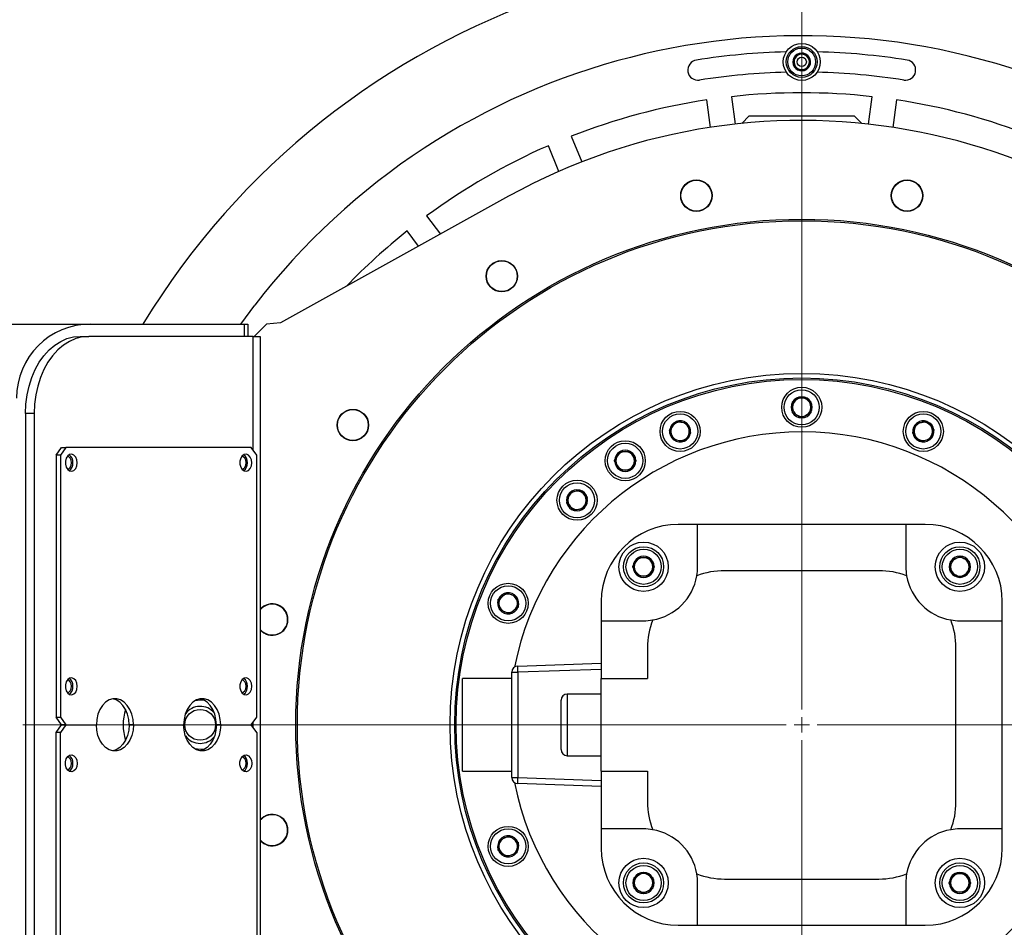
# Model space of a CAD drawing. Header units: millimetres. Extents: x 36 to 588, y 6 to 414.
# Tile 53 of 57: x 492 to 513, y 325 to 345. Entities that reach past the tile are written whole.
import ezdxf

# ---------------------------------------------------------------- set-up
doc = ezdxf.new("R2010")
doc.units = ezdxf.units.MM
doc.linetypes.add('CENTERX2', pattern=[20.32, 12.7, -2.54, 2.54, -2.54])
doc.styles.add('SLDTEXTSTYLE1', font='TXT', dxfattribs={"width": 0.75})
doc.dimstyles.new('SLDDIMSTYLE0', dxfattribs={"dimtxt": 3.5, "dimasz": 5, "dimexe": 0, "dimexo": 0.0625, "dimgap": 0.875, "dimtad": 1, "dimlfac": 15, "dimrnd": 1e-09, "dimzin": 12, "dimdsep": 46, "dimtxsty": 'SLDTEXTSTYLE1', "dimsah": 1, "dimcen": 0.09, "dimadec": 0, "dimazin": 0, "dimtfac": 1, "dimtofl": 0, "dimtmove": 0, "dimatfit": 3, "dimfxl": 1, "dimtolj": 1, "dimtzin": 12, "dimarcsym": 0})

# ---------------------------------------------------------------- blocks, each defined once
blk = doc.blocks.new('*D10')
at = {"color": 7, "linetype": 'Continuous', "lineweight": 0}
for p, q in [((346.926, 330.852), (346.926, 378.371)), ((525.326, 330.852), (525.326, 378.371)), ((346.926, 377.371), (525.326, 377.371))]:
    blk.add_line(p, q, dxfattribs=at)
for centre, start, end in [((432.84, 380.148), 153.4349, 206.5651), ((435.25, 380.148), 333.4349, 26.5651)]:
    blk.add_arc(centre, 6.21, start, end, dxfattribs=at)
for points in [[(346.926, 377.371), (351.926, 376.721), (351.926, 378.021)], [(525.326, 377.371), (520.326, 378.021), (520.326, 376.721)]]:
    blk.add_solid(points, dxfattribs=at)
at = {"color": 7, "linetype": 'Continuous', "lineweight": 0, "insert": (428.873, 381.883), "char_height": 3.5, "attachment_point": 1, "style": 'SLDTEXTSTYLE1'}
blk.add_mtext('2676', dxfattribs=at)
blk = doc.blocks.new('*D11')
at = {"color": 7, "linetype": 'Continuous', "lineweight": 0}
for p, q in [((526.492, 329.852), (533.373, 329.852)), ((532.373, 329.852), (532.373, 273.186)), ((470.459, 273.186), (533.373, 273.186))]:
    blk.add_line(p, q, dxfattribs=at)
for points in [[(532.373, 329.852), (531.723, 324.852), (533.023, 324.852)], [(532.373, 273.186), (533.023, 278.186), (531.723, 278.186)]]:
    blk.add_solid(points, dxfattribs=at)
at = {"color": 7, "linetype": 'Continuous', "lineweight": 0, "insert": (527.862, 298.094), "char_height": 3.5, "attachment_point": 1, "rotation": 90, "style": 'SLDTEXTSTYLE1'}
blk.add_mtext('850', dxfattribs=at)
blk = doc.blocks.new('SW_CENTERMARKSYMBOL_1')
at = {"color": 0, "linetype": 'Continuous', "lineweight": 0}
for p, q in [((0, 0.333), (0, 16.833)), ((-0.333, 0), (-16.833, 0)), ((0, 0), (-0.167, 0)), ((0, 0), (0, 0.167)), ((0, 0), (0, -0.167)), ((0, 0), (0.167, 0)), ((0.333, 0), (16.833, 0)), ((0, -0.333), (0, -16.833))]:
    blk.add_line(p, q, dxfattribs=at)

msp = doc.modelspace()

# ---------------------------------------------------------------- linework, layer by layer
at = {"color": 7, "linetype": 'Continuous', "lineweight": 30}
for p, q in [((507.1398786, 343.4344584), (507.218215, 342.8394769)), ((510.0998134, 342.8394769), (510.1781498, 343.4344584)), ((506.6894423, 342.7698587), (506.6111139, 343.3648481)), ((510.7069146, 343.3648481), (510.6285861, 342.7698587)), ((507.5256796, 343.0191571), (507.3610595, 342.854529)), ((507.5256796, 343.0191571), (509.7923488, 343.0191571)), ((509.9569689, 342.854529), (509.7923488, 343.0191571)), ((503.6763719, 342.578488), (503.9060246, 342.0240456)), ((503.4132929, 341.8199514), (503.1836322, 342.3743858)), ((502.324169, 341.2808512), (497.3923495, 338.5471)), ((500.5524209, 340.8552542), (500.8520098, 340.4648199)), ((500.3803662, 340.203386), (500.1292995, 340.5305837)), ((496.5388309, 338.5191534), (496.8380502, 338.9230345)), ((497.3923495, 338.5471), (497.0923474, 338.5191534)), ((458.8590136, 338.5191534), (493.2923487, 338.5191534)), ((493.2923487, 338.5191534), (496.6142427, 338.5191534)), ((496.6142427, 338.5191534), (496.6923486, 338.5191534)), ((496.6142427, 338.2524862), (496.6142427, 338.5191534)), ((496.6923486, 338.5191534), (496.6923486, 338.2524862)), ((497.0923474, 338.5191534), (496.8256802, 338.2524862)), ((493.062533, 338.2524862), (493.2510943, 338.2524862)), ((496.802804, 338.2524862), (493.2510943, 338.2524862)), ((496.802804, 338.2524862), (496.9590158, 338.2524862)), ((496.802804, 335.7962781), (496.802804, 338.2524862)), ((496.9590158, 338.2524862), (496.9590158, 321.4524879)), ((508.4590168, 336.8346228), (508.4630143, 336.8369315)), ((508.4590168, 336.8300094), (508.4590168, 336.8346228)), ((508.4590168, 336.6083), (508.4590168, 336.8300094)), ((508.6550128, 336.9477842), (508.6590182, 336.9500929)), ((508.6590182, 336.9500929), (508.6630157, 336.9477842)), ((508.8550141, 336.8369315), (508.8590116, 336.8346228)), ((508.8590116, 336.8346228), (508.8590116, 336.8300094)), ((508.8590116, 336.8300094), (508.8590116, 336.6083)), ((491.8840221, 336.5858211), (491.8840221, 323.119153)), ((492.0725833, 336.5858211), (491.8840221, 336.5858211)), ((492.0725833, 336.5858211), (492.0725833, 323.119153)), ((505.9400689, 336.4061568), (505.9428743, 336.4098205)), ((505.9428743, 336.4098205), (505.9474519, 336.4092205)), ((508.4590168, 336.6036827), (508.4590168, 336.6083)), ((508.4630143, 336.6013779), (508.4590168, 336.6036827)), ((508.6590182, 336.4882126), (508.6550128, 336.4905213)), ((508.6630157, 336.4905213), (508.6590182, 336.4882126)), ((508.8590116, 336.6036827), (508.8550141, 336.6013779)), ((508.8590116, 336.6083), (508.8590116, 336.6036827)), ((511.3705765, 336.4092205), (511.3751542, 336.4098205)), ((511.3751542, 336.4098205), (511.3779596, 336.4061568)), ((505.8022868, 336.2266038), (505.8051001, 336.2302675)), ((505.804059, 336.2223401), (505.8022868, 336.2266038)), ((506.1672659, 336.3802805), (506.1718435, 336.3796765)), ((506.1718435, 336.3796765), (506.1736078, 336.3754128)), ((511.1444206, 336.3754128), (511.1461849, 336.3796765)), ((511.1461849, 336.3796765), (511.1507625, 336.3802805)), ((511.5129283, 336.2302675), (511.5157417, 336.2266038)), ((511.5157417, 336.2266038), (511.5139694, 336.2223401)), ((505.8906685, 336.013243), (505.8889042, 336.0175107)), ((505.8952462, 336.012639), (505.8906685, 336.013243)), ((506.1196298, 335.983099), (506.1150522, 335.983703)), ((506.1224432, 335.9867627), (506.1196298, 335.983099)), ((506.2602173, 336.1663157), (506.2574119, 336.162656)), ((506.258453, 336.1705834), (506.2602173, 336.1663157)), ((511.0578111, 336.1663157), (511.0595754, 336.1705834)), ((511.0606165, 336.162656), (511.0578111, 336.1663157)), ((511.1983986, 335.983099), (511.1955852, 335.9867627)), ((511.2029762, 335.983703), (511.1983986, 335.983099)), ((511.4273599, 336.013243), (511.4227822, 336.012639)), ((511.4291242, 336.0175107), (511.4273599, 336.013243)), ((492.5439885, 335.6858228), (492.6618388, 335.8524893)), ((492.7561215, 335.8524893), (492.6382672, 335.6858228)), ((492.6618388, 335.8524893), (492.7561215, 335.8524893)), ((496.7630596, 335.8524893), (492.7561215, 335.8524893)), ((496.8809099, 335.6858228), (496.7630596, 335.8524893)), ((492.6382672, 335.6858228), (492.5439885, 335.6858228)), ((492.5439885, 335.6858228), (492.5439885, 330.0191536)), ((492.6382672, 335.6858228), (492.6382672, 330.0191536)), ((496.8809099, 330.0191536), (496.8809099, 335.6858228)), ((504.6131582, 335.5619127), (504.6154709, 335.5659102)), ((504.6154709, 335.5579152), (504.6131582, 335.5619127)), ((504.7263196, 335.7579126), (504.7286323, 335.7619141)), ((504.7286323, 335.7619141), (504.7332417, 335.7619141)), ((504.7332417, 335.7619141), (504.9549551, 335.7619141)), ((504.9549551, 335.7619141), (504.9595725, 335.7619141)), ((504.9595725, 335.7619141), (504.9618772, 335.7579126)), ((505.0727339, 335.5659102), (505.0750386, 335.5619127)), ((505.0750386, 335.5619127), (505.0727339, 335.5579152)), ((504.7286323, 335.3619113), (504.7263196, 335.3659127)), ((504.7332417, 335.3619113), (504.7286323, 335.3619113)), ((504.9549551, 335.3619113), (504.7332417, 335.3619113)), ((504.9595725, 335.3619113), (504.9549551, 335.3619113)), ((504.9618772, 335.3659127), (504.9595725, 335.3619113)), ((503.8588575, 334.9298293), (503.8633159, 334.9310253)), ((503.8633159, 334.9310253), (503.8665822, 334.927759)), ((503.6390514, 334.8667954), (503.6402515, 334.8712538)), ((503.6402515, 334.8712538), (503.6447099, 334.8724499)), ((504.0233504, 334.7709908), (504.0266167, 334.7677245)), ((504.0266167, 334.7677245), (504.0254246, 334.7632661)), ((503.5804799, 334.6481814), (503.581672, 334.6526438)), ((503.5837383, 334.6449191), (503.5804799, 334.6481814)), ((503.7437728, 334.4848846), (503.7405144, 334.4881469)), ((503.7482392, 334.4860767), (503.7437728, 334.4848846)), ((503.9668452, 334.5446561), (503.9623868, 334.54346)), ((503.9680452, 334.5491145), (503.9668452, 334.5446561)), ((506.4083468, 334.1858202), (505.9923461, 334.1858202)), ((506.4083468, 333.26982), (506.4083468, 334.1858202)), ((510.9096816, 334.1858202), (506.4083468, 334.1858202)), ((510.9096816, 334.1858202), (510.9096816, 333.26982)), ((511.3256823, 334.1858202), (510.9096816, 334.1858202)), ((505.1235568, 333.4661736), (505.1258615, 333.4701711)), ((505.1258615, 333.4701711), (505.1304788, 333.4701711)), ((505.1304788, 333.4701711), (505.3521843, 333.4701711)), ((505.3521843, 333.4701711), (505.3568017, 333.4701711)), ((505.3568017, 333.4701711), (505.3591064, 333.4661736)), ((512.0726954, 333.4988012), (512.0767008, 333.5011099)), ((512.0767008, 333.5011099), (512.0806983, 333.4988012)), ((505.0103874, 333.2701697), (505.0127001, 333.2741672)), ((505.0127001, 333.2661722), (505.0103874, 333.2701697)), ((505.4699631, 333.2741672), (505.4722678, 333.2701697)), ((505.4722678, 333.2701697), (505.4699631, 333.2661722)), ((511.8766994, 333.3856398), (511.8806969, 333.3879485)), ((511.8766994, 333.3810224), (511.8766994, 333.3856398)), ((511.8766994, 333.159317), (511.8766994, 333.3810224)), ((512.2726968, 333.3879485), (512.2766943, 333.3856398)), ((512.2766943, 333.3856398), (512.2766943, 333.3810224)), ((512.2766943, 333.3810224), (512.2766943, 333.159317)), ((505.1258615, 333.0701723), (505.1235568, 333.0741698)), ((505.1304788, 333.0701723), (505.1258615, 333.0701723)), ((505.3521843, 333.0701723), (505.1304788, 333.0701723)), ((505.3568017, 333.0701723), (505.3521843, 333.0701723)), ((505.3591064, 333.0741698), (505.3568017, 333.0701723)), ((510.3256833, 333.1858212), (506.9923452, 333.1858212)), ((511.8766994, 333.1546996), (511.8766994, 333.159317)), ((511.8806969, 333.1523909), (511.8766994, 333.1546996)), ((512.0767008, 333.0392295), (512.0726954, 333.0415382)), ((512.0806983, 333.0415382), (512.0767008, 333.0392295)), ((512.2766943, 333.1546996), (512.2726968, 333.1523909)), ((512.2766943, 333.159317), (512.2766943, 333.1546996)), ((502.1016807, 332.568623), (502.1053444, 332.5714364)), ((502.2812338, 332.7064012), (502.2848975, 332.7092105)), ((502.2848975, 332.7092105), (502.2891612, 332.7074462)), ((502.4939945, 332.622601), (502.4982583, 332.6208367)), ((502.4982583, 332.6208367), (502.4988623, 332.6162591)), ((502.1022847, 332.5640454), (502.1016807, 332.568623)), ((502.5284023, 332.3918714), (502.5247386, 332.3890581)), ((502.5277983, 332.3964491), (502.5284023, 332.3918714)), ((504.325681, 332.5191552), (504.325681, 332.1031545)), ((512.9923474, 332.1031545), (512.9923474, 332.5191552)), ((502.1318248, 332.3396617), (502.1312208, 332.3442354)), ((502.1360885, 332.3378935), (502.1318248, 332.3396617)), ((502.3451856, 332.2512839), (502.3409179, 332.2530482)), ((502.3488493, 332.2540933), (502.3451856, 332.2512839)), ((504.325681, 332.1031545), (505.2416773, 332.1031545)), ((504.325681, 332.1031545), (504.325681, 330.8524861)), ((512.0763512, 332.1031545), (512.9923474, 332.1031545)), ((512.9923474, 327.6018197), (512.9923474, 332.1031545)), ((505.3256801, 331.5191561), (505.3256801, 330.8524861)), ((511.9923483, 328.185822), (511.9923483, 331.5191561)), ((502.5210272, 331.1228011), (504.325681, 331.1858231)), ((502.3923488, 328.7154252), (502.3923488, 330.989549)), ((502.3923488, 330.989549), (502.5256804, 330.989549)), ((504.325681, 331.052408), (502.5256804, 330.989549)), ((502.5256804, 330.989549), (502.5256804, 328.7154252)), ((501.3256799, 328.852488), (501.3256799, 330.8524861)), ((504.325681, 328.852488), (504.325681, 330.8524861)), ((504.325681, 330.8524861), (505.3256801, 330.8524861)), ((503.5923452, 330.5191531), (503.5923452, 329.185821)), ((503.4590136, 329.3191527), (503.4590136, 330.3858215)), ((492.5439885, 330.0191536), (492.6382672, 330.0191536)), ((492.6618388, 329.8524871), (492.5439885, 330.0191536)), ((492.6382672, 330.0191536), (492.7561215, 329.8524871)), ((496.7630596, 329.8524871), (496.8809099, 330.0191536)), ((492.5439885, 329.6858206), (492.6618388, 329.8524871)), ((492.7561215, 329.8524871), (492.6382672, 329.6858206)), ((492.6618388, 329.8524871), (492.7561215, 329.8524871)), ((492.7561215, 329.8524871), (492.6618388, 329.8524871)), ((492.7561215, 329.8524871), (493.4160879, 329.8524871)), ((492.7561215, 329.8524871), (493.4160879, 329.8524871)), ((494.1231937, 329.8524871), (494.2174724, 329.8524871)), ((494.2174724, 329.8524871), (494.1231937, 329.8524871)), ((494.2174724, 329.8524871), (495.3017047, 329.8524871)), ((494.2174724, 329.8524871), (495.3017047, 329.8524871)), ((496.0088105, 329.8524871), (496.1030931, 329.8524871)), ((496.1030931, 329.8524871), (496.0088105, 329.8524871)), ((496.1030931, 329.8524871), (496.7630596, 329.8524871)), ((496.1030931, 329.8524871), (496.7630596, 329.8524871)), ((496.8809099, 329.6858206), (496.7630596, 329.8524871)), ((496.802804, 329.7962799), (496.802804, 329.9086982)), ((492.6382672, 329.6858206), (492.5439885, 329.6858206)), ((492.5439885, 324.0191553), (492.5439885, 329.6858206)), ((492.6382672, 324.0191553), (492.6382672, 329.6858206)), ((496.8809099, 329.6858206), (496.8809099, 324.0191553)), ((495.6590147, 329.3191527), (495.5447089, 329.3315464)), ((495.761789, 329.3291503), (495.6590147, 329.3191527)), ((504.325681, 328.852488), (505.3256801, 328.852488)), ((504.325681, 328.852488), (504.325681, 327.6018197)), ((505.3256801, 328.852488), (505.3256801, 328.185822)), ((502.3923488, 328.7154252), (502.5256804, 328.7154252)), ((504.325681, 328.519155), (502.5210272, 328.582173)), ((502.5256804, 328.7154252), (504.325681, 328.6525701)), ((505.2416773, 327.6018197), (504.325681, 327.6018197)), ((504.325681, 327.6018197), (504.325681, 327.1858229)), ((512.9923474, 327.6018197), (512.0763512, 327.6018197)), ((512.9923474, 327.1858229), (512.9923474, 327.6018197)), ((502.1312208, 327.3607387), (502.1318248, 327.3653164)), ((502.1318248, 327.3653164), (502.1360885, 327.3670807)), ((502.3409179, 327.4519259), (502.3451856, 327.4536942)), ((502.3451856, 327.4536942), (502.3488493, 327.4508808)), ((502.5247386, 327.315916), (502.5284023, 327.3131067)), ((502.5284023, 327.3131067), (502.5277983, 327.308529)), ((502.1016807, 327.1363511), (502.1022847, 327.1409287)), ((502.1053444, 327.1335417), (502.1016807, 327.1363511)), ((502.4982583, 327.0841414), (502.4939945, 327.0823731)), ((502.4988623, 327.088719), (502.4982583, 327.0841414)), ((502.2848975, 326.9957636), (502.2812338, 326.998573)), ((502.2891612, 326.9975319), (502.2848975, 326.9957636)), ((505.2373301, 326.6634359), (505.2413276, 326.6657446)), ((505.2413276, 326.6657446), (505.245333, 326.6634359)), ((511.9589221, 326.6308083), (511.9612268, 326.6348058)), ((511.9612268, 326.6348058), (511.9658441, 326.6348058)), ((511.9658441, 326.6348058), (512.1875496, 326.6348058)), ((512.1875496, 326.6348058), (512.1921669, 326.6348058)), ((512.1921669, 326.6348058), (512.1944717, 326.6308083)), ((505.0413341, 326.5502745), (505.0453316, 326.5525832)), ((505.0413341, 326.5456571), (505.0413341, 326.5502745)), ((505.0413341, 326.3239517), (505.0413341, 326.5456571)), ((505.4373315, 326.5525832), (505.441329, 326.5502745)), ((505.441329, 326.5502745), (505.441329, 326.5456571)), ((505.441329, 326.5456571), (505.441329, 326.3239517)), ((506.4083468, 325.5191539), (506.4083468, 326.4351541)), ((506.9923452, 326.5191529), (510.3256833, 326.5191529)), ((510.9096816, 326.4351541), (510.9096816, 325.5191539)), ((511.8457606, 326.4348044), (511.8480654, 326.4388019)), ((511.8480654, 326.4308069), (511.8457606, 326.4348044)), ((512.3053284, 326.4388019), (512.307641, 326.4348044)), ((512.307641, 326.4348044), (512.3053284, 326.4308069)), ((505.0413341, 326.3193343), (505.0413341, 326.3239517)), ((505.0453316, 326.3170256), (505.0413341, 326.3193343)), ((505.2413276, 326.2038642), (505.2373301, 326.2061729)), ((505.245333, 326.2061729), (505.2413276, 326.2038642)), ((505.441329, 326.3193343), (505.4373315, 326.3170256)), ((505.441329, 326.3239517), (505.441329, 326.3193343)), ((511.9612268, 326.234807), (511.9589221, 326.2388045)), ((511.9658441, 326.234807), (511.9612268, 326.234807)), ((512.1875496, 326.234807), (511.9658441, 326.234807)), ((512.1921669, 326.234807), (512.1875496, 326.234807)), ((512.1944717, 326.2388045), (512.1921669, 326.234807)), ((505.9923461, 325.5191539), (506.4083468, 325.5191539)), ((506.4083468, 325.5191539), (510.9096816, 325.5191539)), ((510.9096816, 325.5191539), (511.3256823, 325.5191539))]:
    msp.add_line(p, q, dxfattribs=at)
at = {"color": 7, "linetype": 'Continuous', "lineweight": 30, "flags": 128}
for points in [[(508.601146, 344.3693612), (508.5442991, 344.3073327), (508.5023454, 344.2615404), (508.4711284, 344.2274783)], [(508.7890278, 344.3277095), (508.7648522, 344.3330739), (508.6983334, 344.3478161), (508.6342465, 344.3620259), (508.601146, 344.3693612)], [(508.8469, 344.1441669), (508.8216038, 344.2244107), (508.8029276, 344.2836418), (508.7890278, 344.3277095)], [(508.4711284, 344.2274783), (508.4964247, 344.1472266), (508.5151008, 344.0880035), (508.5290006, 344.0439358)], [(508.7168824, 344.0022761), (508.7737293, 344.0643126), (508.815683, 344.1100969), (508.8469, 344.1441669)], [(508.5290006, 344.0439358), (508.562101, 344.0365925), (508.6261879, 344.0223827), (508.6927067, 344.0076405), (508.7168824, 344.0022761)], [(491.8840221, 336.5858211), (491.8926131, 336.7867166), (491.9182669, 336.9846795), (491.9606061, 337.176829), (492.0190147, 337.3603596), (492.0926383, 337.5325972), (492.1804042, 337.6910264), (492.2810367, 337.8333384), (492.3930616, 337.9574591), (492.5148498, 338.0615805), (492.644625, 338.1441806), (492.7804958, 338.2040594), (492.9204793, 338.2403348), (493.062533, 338.2524862)], [(493.2510943, 338.2524862), (493.1090406, 338.2403348), (492.9690571, 338.2040594), (492.8331903, 338.1441806), (492.7034111, 338.0615805), (492.5816229, 337.9574591), (492.469598, 337.8333384), (492.3689655, 337.6910264), (492.2811996, 337.5325972), (492.2075759, 337.3603596), (492.1491674, 337.176829), (492.1068282, 336.9846795), (492.0811744, 336.7867166), (492.0725833, 336.5858211)], [(508.4630143, 336.8369315), (508.5472873, 336.8855888), (508.6116841, 336.9227662), (508.6550128, 336.9477842)], [(508.6630157, 336.9477842), (508.7472887, 336.899131), (508.8116776, 336.8619536), (508.8550141, 336.8369315)], [(505.8051001, 336.2302675), (505.8643392, 336.3074714), (505.9096069, 336.3664601), (505.9400689, 336.4061568)], [(505.9474519, 336.4092205), (506.0439319, 336.3965168), (506.117651, 336.3868131), (506.1672659, 336.3802805)], [(508.6550128, 336.4905213), (508.5707397, 336.5391785), (508.5063508, 336.5763559), (508.4630143, 336.6013779)], [(508.8550141, 336.6013779), (508.7707411, 336.5527207), (508.7063443, 336.5155433), (508.6630157, 336.4905213)], [(511.1507625, 336.3802805), (511.2472426, 336.3929842), (511.3209616, 336.4026878), (511.3705765, 336.4092205)], [(511.3779596, 336.4061568), (511.4371986, 336.3289569), (511.4824664, 336.2699642), (511.5129283, 336.2302675)], [(505.8889042, 336.0175107), (505.879145, 336.0410585), (505.847928, 336.1164266), (505.8178476, 336.1890569), (505.804059, 336.2223401)], [(506.1736078, 336.3754128), (506.1873964, 336.3421295), (506.2174768, 336.2694993), (506.2486938, 336.1941312), (506.258453, 336.1705834)], [(511.0595754, 336.1705834), (511.0693347, 336.1941312), (511.1005516, 336.2694993), (511.1306321, 336.3421295), (511.1444206, 336.3754128)], [(511.5139694, 336.2223401), (511.5001888, 336.1890569), (511.4701004, 336.1164266), (511.4388834, 336.0410585), (511.4291242, 336.0175107)], [(506.1150522, 335.983703), (506.0185722, 335.9964027), (505.9448531, 336.0061103), (505.8952462, 336.012639)], [(506.2574119, 336.162656), (506.1981649, 336.0854521), (506.1529051, 336.0264594), (506.1224432, 335.9867627)], [(511.1955852, 335.9867627), (511.1363462, 336.0639666), (511.0910784, 336.1229553), (511.0606165, 336.162656)], [(511.4227822, 336.012639), (511.3263022, 335.9999393), (511.2525832, 335.9902356), (511.2029762, 335.983703)], [(493.0036079, 335.5191563), (492.994854, 335.585381), (492.9697723, 335.642665), (492.9317565, 335.6832677), (492.8859324, 335.7017054), (492.8384951, 335.6954907), (492.795846, 335.6654579), (492.7637509, 335.6156681), (492.746541, 335.5528408), (492.746541, 335.4854677), (492.7637509, 335.4226405), (492.795846, 335.3728507), (492.8384951, 335.3428179), (492.8859324, 335.3366031), (492.9317565, 335.3550408), (492.9697723, 335.3956435), (492.994854, 335.4529276), (493.0036079, 335.5191563)], [(492.7896789, 335.3798682), (492.8175738, 335.3898102), (492.8496888, 335.4201609), (492.8711505, 335.4655796), (492.8786845, 335.5191563), (492.8711505, 335.5727289), (492.8496888, 335.6181477), (492.8175738, 335.6484984), (492.7896789, 335.6584404)], [(496.7748415, 335.5191563), (496.7660875, 335.585381), (496.7410099, 335.642665), (496.70299, 335.6832677), (496.65717, 335.7017054), (496.6097286, 335.6954907), (496.5670835, 335.6654579), (496.5349884, 335.6156681), (496.5177785, 335.5528408), (496.5177785, 335.4854677), (496.5349884, 335.4226405), (496.5670835, 335.3728507), (496.6097286, 335.3428179), (496.65717, 335.3366031), (496.70299, 335.3550408), (496.7410099, 335.3956435), (496.7660875, 335.4529276), (496.7748415, 335.5191563)], [(496.5609164, 335.3798682), (496.5888114, 335.3898102), (496.6209264, 335.4201609), (496.642384, 335.4655796), (496.649922, 335.5191563), (496.642384, 335.5727289), (496.6209264, 335.6181477), (496.5888114, 335.6484984), (496.5609164, 335.6584404)], [(504.6154709, 335.5659102), (504.6641242, 335.6501872), (504.7013016, 335.71458), (504.7263196, 335.7579126)], [(504.7263196, 335.3659127), (504.6776663, 335.4501858), (504.6404889, 335.5145786), (504.6154709, 335.5579152)], [(504.9618772, 335.7579126), (505.0105305, 335.6736396), (505.0477079, 335.6092467), (505.0727339, 335.5659102)], [(505.0727339, 335.5579152), (505.0240726, 335.4736382), (504.9868952, 335.4092453), (504.9618772, 335.3659127)], [(503.6447099, 334.8724499), (503.7387024, 334.8976348), (503.81053, 334.9168792), (503.8588575, 334.9298293)], [(503.8665822, 334.927759), (503.8920612, 334.9022879), (503.9476445, 334.8467006), (504.0053259, 334.7890153), (504.0233504, 334.7709908)], [(503.581672, 334.6526438), (503.606857, 334.7466403), (503.6261053, 334.81846), (503.6390514, 334.8667954)], [(504.0254246, 334.7632661), (504.0002397, 334.6692695), (503.9809913, 334.5974499), (503.9680452, 334.5491145)], [(503.7405144, 334.4881469), (503.72249, 334.5061714), (503.6648006, 334.5638567), (503.6092173, 334.619444), (503.5837383, 334.6449191)], [(503.9623868, 334.54346), (503.8683942, 334.5182751), (503.7965666, 334.4990307), (503.7482392, 334.4860767)], [(505.0127001, 333.2741672), (505.0613533, 333.3584442), (505.0985308, 333.4228371), (505.1235568, 333.4661736)], [(505.3591064, 333.4661736), (505.4077676, 333.3818966), (505.444945, 333.3175038), (505.4699631, 333.2741672)], [(511.8806969, 333.3879485), (511.9649699, 333.4366058), (512.0293668, 333.4737832), (512.0726954, 333.4988012)], [(512.0806983, 333.4988012), (512.1649713, 333.450144), (512.2293602, 333.4129666), (512.2726968, 333.3879485)], [(505.1235568, 333.0741698), (505.0748955, 333.1584428), (505.0377181, 333.2228357), (505.0127001, 333.2661722)], [(505.4699631, 333.2661722), (505.4213098, 333.1818952), (505.3841324, 333.1175024), (505.3591064, 333.0741698)], [(512.0726954, 333.0415382), (511.9884224, 333.0901955), (511.9240335, 333.1273729), (511.8806969, 333.1523909)], [(512.2726968, 333.1523909), (512.1884238, 333.1037337), (512.1240269, 333.0665602), (512.0806983, 333.0415382)], [(502.1053444, 332.5714364), (502.1825483, 332.6306755), (502.2415371, 332.6759392), (502.2812338, 332.7064012)], [(502.2891612, 332.7074462), (502.3224484, 332.6936577), (502.3950747, 332.6635732), (502.4704428, 332.6323563), (502.4939945, 332.622601)], [(502.4988623, 332.6162591), (502.511562, 332.5197751), (502.5212696, 332.44606), (502.5277983, 332.3964491)], [(502.1312208, 332.3442354), (502.118521, 332.4407194), (502.1088134, 332.5144345), (502.1022847, 332.5640454)], [(502.5247386, 332.3890581), (502.4475347, 332.329819), (502.388546, 332.2845553), (502.3488493, 332.2540933)], [(502.3409179, 332.2530482), (502.3173701, 332.2628035), (502.242002, 332.2940244), (502.1693717, 332.3241049), (502.1360885, 332.3378935)], [(502.5256804, 330.989549), (502.5247744, 331.0155446), (502.5239002, 331.0405427), (502.5230975, 331.0635819), (502.5223902, 331.083772), (502.52181, 331.1003461), (502.5213809, 331.1126564), (502.5211186, 331.1202421), (502.5210272, 331.1228011)], [(493.0036079, 330.6858196), (492.994854, 330.7520483), (492.9697723, 330.8093324), (492.9317565, 330.849935), (492.8859324, 330.8683727), (492.8384951, 330.862154), (492.795846, 330.8321252), (492.7637509, 330.7823354), (492.746541, 330.7195082), (492.746541, 330.652135), (492.7637509, 330.5893078), (492.795846, 330.539518), (492.8384951, 330.5094852), (492.8859324, 330.5032704), (492.9317565, 330.5217082), (492.9697723, 330.5623108), (492.994854, 330.6195949), (493.0036079, 330.6858196)], [(492.7896789, 330.5465355), (492.8175738, 330.5564775), (492.8496888, 330.5868242), (492.8711505, 330.632247), (492.8786845, 330.6858196), (492.8711505, 330.7393962), (492.8496888, 330.784815), (492.8175738, 330.8151657), (492.7896789, 330.8251077)], [(496.7748415, 330.6858196), (496.7660875, 330.7520483), (496.7410099, 330.8093324), (496.70299, 330.849935), (496.65717, 330.8683727), (496.6097286, 330.862154), (496.5670835, 330.8321252), (496.5349884, 330.7823354), (496.5177785, 330.7195082), (496.5177785, 330.652135), (496.5349884, 330.5893078), (496.5670835, 330.539518), (496.6097286, 330.5094852), (496.65717, 330.5032704), (496.70299, 330.5217082), (496.7410099, 330.5623108), (496.7660875, 330.6195949), (496.7748415, 330.6858196)], [(496.5609124, 330.5465355), (496.5888114, 330.5564775), (496.6209264, 330.5868242), (496.642384, 330.632247), (496.649922, 330.6858196), (496.642384, 330.7393962), (496.6209264, 330.784815), (496.5888114, 330.8151657), (496.5609124, 330.8251077)], [(494.2174724, 329.8524871), (494.2087184, 329.9703056), (494.1828302, 330.0829703), (494.140948, 330.1855658), (494.0848958, 330.2736018), (494.0171253, 330.343236), (493.9406009, 330.3914203), (493.8586643, 330.416049), (493.774896, 330.416049), (493.6929595, 330.3914203), (493.616435, 330.343236), (493.5486646, 330.2736018), (493.4926123, 330.1855658), (493.4507262, 330.0829703), (493.4248419, 329.9703056), (493.4160879, 329.8524871)], [(494.1231937, 329.8524871), (494.1144358, 329.9703056), (494.0885515, 330.0829703), (494.0466653, 330.1855658), (493.9906171, 330.2736018), (493.9228466, 330.343236), (493.8463222, 330.3914203), (493.7696388, 330.4152185)], [(496.1030931, 329.8524871), (496.0943352, 329.9703056), (496.0684509, 330.0829703), (496.0265647, 330.1855658), (495.9705165, 330.2736018), (495.902746, 330.343236), (495.8262176, 330.3914203), (495.7442811, 330.416049), (495.6605127, 330.416049), (495.5785762, 330.3914203), (495.5020518, 330.343236), (495.4342813, 330.2736018), (495.3782291, 330.1855658), (495.3363469, 330.0829703), (495.3104586, 329.9703056), (495.3017047, 329.8524871)], [(496.0088105, 329.8524871), (496.0000566, 329.9703056), (495.9741683, 330.0829703), (495.9322861, 330.1855658), (495.8762339, 330.2736018), (495.8084634, 330.343236), (495.731939, 330.3914203), (495.6552596, 330.4152185)], [(494.2174724, 329.8524871), (494.2087184, 329.7346725), (494.1828302, 329.6220039), (494.140948, 329.5194084), (494.0848958, 329.4313723), (494.0171253, 329.3617382), (493.9406009, 329.3135578), (493.8586643, 329.2889252), (493.774896, 329.2889252), (493.6929595, 329.3135578), (493.616435, 329.3617382), (493.5486646, 329.4313723), (493.4926123, 329.5194084), (493.4507262, 329.6220039), (493.4248419, 329.7346725), (493.4160879, 329.8524871)], [(494.1231937, 329.8524871), (494.1144358, 329.7346725), (494.0885515, 329.6220039), (494.0466653, 329.5194084), (493.9906171, 329.4313723), (493.9228466, 329.3617382), (493.8463222, 329.3135578), (493.7696388, 329.2897556)], [(496.1030931, 329.8524871), (496.0943352, 329.7346725), (496.0684509, 329.6220039), (496.0265647, 329.5194084), (495.9705165, 329.4313723), (495.902746, 329.3617382), (495.8262176, 329.3135578), (495.7442811, 329.2889252), (495.6605127, 329.2889252), (495.5785762, 329.3135578), (495.5020518, 329.3617382), (495.4342813, 329.4313723), (495.3782291, 329.5194084), (495.3363469, 329.6220039), (495.3104586, 329.7346725), (495.3017047, 329.8524871)], [(496.0088105, 329.8524871), (496.0000566, 329.7346725), (495.9741683, 329.6220039), (495.9322861, 329.5194084), (495.8762339, 329.4313723), (495.8084634, 329.3617382), (495.731939, 329.3135578), (495.6552596, 329.2897556)], [(493.0036079, 329.0191545), (492.994854, 328.9529258), (492.9697723, 328.8956418), (492.9317565, 328.8550431), (492.8859324, 328.8366014), (492.8384951, 328.8428201), (492.795846, 328.8728529), (492.7637509, 328.9226427), (492.746541, 328.985466), (492.746541, 329.0528431), (492.7637509, 329.1156664), (492.795846, 329.1654561), (492.8384951, 329.1954889), (492.8859324, 329.2017077), (492.9317565, 329.183266), (492.9697723, 329.1426673), (492.994854, 329.0853832), (493.0036079, 329.0191545)], [(496.7748415, 329.0191545), (496.7660875, 328.9529258), (496.7410099, 328.8956418), (496.70299, 328.8550431), (496.65717, 328.8366014), (496.6097286, 328.8428201), (496.5670835, 328.8728529), (496.5349884, 328.9226427), (496.5177785, 328.985466), (496.5177785, 329.0528431), (496.5349884, 329.1156664), (496.5670835, 329.1654561), (496.6097286, 329.1954889), (496.65717, 329.2017077), (496.70299, 329.183266), (496.7410099, 329.1426673), (496.7660875, 329.0853832), (496.7748415, 329.0191545)], [(492.7896789, 328.8798704), (492.8175738, 328.8898125), (492.8496888, 328.9201592), (492.8711505, 328.9655779), (492.8786845, 329.0191545), (492.8711505, 329.0727312), (492.8496888, 329.1181499), (492.8175738, 329.1484966), (492.7896789, 329.1584387)], [(496.5609124, 328.8798704), (496.5888114, 328.8898125), (496.6209264, 328.9201592), (496.642384, 328.9655779), (496.649922, 329.0191545), (496.642384, 329.0727312), (496.6209264, 329.1181499), (496.5888114, 329.1484966), (496.5609124, 329.1584387)], [(502.5210272, 328.582173), (502.5211186, 328.584736), (502.5213809, 328.5923177), (502.52181, 328.604632), (502.5223902, 328.6212021), (502.5230975, 328.6413962), (502.5239002, 328.6644314), (502.5247744, 328.6894296), (502.5256804, 328.7154252)], [(502.1022847, 327.1409287), (502.1149845, 327.2374088), (502.1246921, 327.3111278), (502.1312208, 327.3607387)], [(502.1360885, 327.3670807), (502.1693717, 327.3808692), (502.242002, 327.4109537), (502.3173701, 327.4421706), (502.3409179, 327.4519259)], [(502.3488493, 327.4508808), (502.4260532, 327.3916418), (502.4850419, 327.346378), (502.5247386, 327.315916)], [(502.5277983, 327.308529), (502.5150986, 327.212049), (502.5053909, 327.13833), (502.4988623, 327.088719)], [(502.2812338, 326.998573), (502.2040299, 327.057816), (502.1450411, 327.1030798), (502.1053444, 327.1335417)], [(502.4939945, 327.0823731), (502.4704428, 327.0726178), (502.3950747, 327.0414009), (502.3224484, 327.0113164), (502.2891612, 326.9975319)], [(505.0453316, 326.5525832), (505.1296046, 326.6012405), (505.1940015, 326.6384179), (505.2373301, 326.6634359)], [(505.245333, 326.6634359), (505.329606, 326.6147787), (505.393995, 326.5776013), (505.4373315, 326.5525832)], [(511.8480654, 326.4388019), (511.8967186, 326.5230789), (511.933896, 326.5874718), (511.9589221, 326.6308083)], [(512.1944717, 326.6308083), (512.2431329, 326.5465313), (512.2803103, 326.4821385), (512.3053284, 326.4388019)], [(511.9589221, 326.2388045), (511.9102608, 326.3230775), (511.8730834, 326.3874704), (511.8480654, 326.4308069)], [(512.3053284, 326.4308069), (512.2566751, 326.3465299), (512.2194977, 326.2821371), (512.1944717, 326.2388045)], [(505.2373301, 326.2061729), (505.1530571, 326.2548302), (505.0886682, 326.2920076), (505.0453316, 326.3170256)], [(505.4373315, 326.3170256), (505.3530585, 326.2683684), (505.2886616, 326.231191), (505.245333, 326.2061729)]]:
    msp.add_lwpolyline(points, dxfattribs=at)
at = {"color": 7, "linetype": 'CENTERX2', "lineweight": 0}
msp.add_circle((508.6590142, 329.8524878), 40, dxfattribs=at)
at = {"color": 7, "linetype": 'Continuous', "lineweight": 30}
for centre, radius in [((508.6590142, 344.1858212), 0.4), ((508.6590142, 344.1858212), 0.3333333), ((508.6590142, 344.1858212), 0.3), ((508.6590142, 344.1858212), 0.1), ((506.3829605, 341.2949828), 0.34), ((506.3829605, 341.2949828), 0.3333333), ((510.935068, 341.2949828), 0.34), ((510.935068, 341.2949828), 0.3333333), ((508.6590142, 329.8524878), 10.9333333), ((508.6590142, 329.8524878), 10.9), ((502.1773615, 339.5529666), 0.34), ((502.1773615, 339.5529666), 0.3333333), ((508.6590142, 329.8524878), 7.6), ((508.6590142, 329.8524878), 7.5), ((508.6590142, 329.8524878), 7.4666667), ((508.6590142, 336.7191545), 0.4333333), ((508.6590142, 336.7191545), 0.38), ((498.9585354, 336.3341406), 0.34), ((498.9585354, 336.3341406), 0.3333333), ((506.0312547, 336.1964606), 0.4333333), ((511.2867738, 336.1964606), 0.4333333), ((506.0312547, 336.1964606), 0.38), ((511.2867738, 336.1964606), 0.38), ((504.8440986, 335.5619125), 0.4333333), ((504.8440986, 335.5619125), 0.38), ((503.8035477, 334.7079544), 0.4333333), ((503.8035477, 334.7079544), 0.38), ((505.2413315, 333.2701706), 0.5333333), ((505.2413315, 333.2701706), 0.4333333), ((505.2413315, 333.2701706), 0.38), ((512.076697, 333.2701706), 0.5333333), ((512.076697, 333.2701706), 0.4333333), ((512.076697, 333.2701706), 0.38), ((502.3150415, 332.4802474), 0.4333333), ((502.3150415, 332.4802474), 0.38), ((495.6590142, 329.8524878), 0.3333333), ((502.3150415, 327.2247283), 0.4333333), ((502.3150415, 327.2247283), 0.38), ((505.2413315, 326.4348051), 0.5333333), ((505.2413315, 326.4348051), 0.4333333), ((512.076697, 326.4348051), 0.5333333), ((512.076697, 326.4348051), 0.4333333), ((505.2413315, 326.4348051), 0.38), ((512.076697, 326.4348051), 0.38)]:
    msp.add_circle(centre, radius, dxfattribs=at)
for centre, radius, start, end in [((508.6590142, 329.8524878), 16.6666667, 270, 148.6677485), ((508.6590142, 329.8524878), 14.9, 273.84824697, 142.5), ((508.6590142, 329.8524878), 14.5533333, 91.32528589, 99), ((508.6590142, 344.1858212), 0.1924501, 107.5, 167.5), ((508.6590142, 344.1858212), 0.1666667, 137.5, 197.5), ((508.6590142, 344.1858212), 0.1666667, 77.5, 137.5), ((508.6590142, 344.1858212), 0.1924501, 47.5, 107.5), ((508.6590142, 344.1858212), 0.1666667, 17.5, 77.5), ((508.6590142, 344.1858212), 0.1924501, 347.5, 47.5), ((508.6590142, 329.8524878), 14.5533333, 81, 88.67471411), ((506.4167869, 344.009354), 0.22, 99, 279), ((508.6590142, 344.1858212), 0.1924501, 167.5, 227.5), ((508.6590142, 344.1858212), 0.1666667, 197.5, 257.5), ((508.6590142, 344.1858212), 0.1666667, 257.5, 317.5), ((508.6590142, 344.1858212), 0.1924501, 287.5, 347.5), ((508.6590142, 344.1858212), 0.1666667, 317.5, 17.5), ((510.9012416, 344.009354), 0.22, 261, 81), ((508.6590142, 329.8524878), 14.1133333, 91.34578695, 99), ((508.6590142, 344.1858212), 0.1924501, 227.5, 287.5), ((508.6590142, 329.8524878), 14.1133333, 81, 88.65421305), ((508.6590142, 329.8524878), 13.6666667, 83.61803738, 96.38196262), ((508.6590142, 329.8524878), 13.6666667, 98.61803738, 111.38196262), ((508.6590142, 329.8524878), 13.6666667, 68.61803738, 81.38196262), ((508.6590142, 329.8524878), 13.0666667, 237.4950583, 119), ((508.6590142, 329.8524878), 13.6666667, 113.61803738, 126.38196262), ((508.6590142, 329.8524878), 13.6666667, 128.61803738, 136.04055684), ((493.2923476, 336.9191545), 1.6, 90, 180), ((508.6590142, 336.7191545), 0.2286667, 151.00187458, 208.99812542), ((508.6590142, 336.7191545), 0.2, 120, 180), ((508.6590142, 336.7191545), 0.2286667, 91.00187458, 148.99812542), ((508.6590142, 336.7191545), 0.2, 60, 120), ((508.6590142, 336.7191545), 0.2286667, 31.00187458, 88.99812542), ((508.6590142, 336.7191545), 0.2, 0, 60), ((508.6590142, 336.7191545), 0.2286667, 331.00187458, 28.99812542), ((508.6590142, 336.7191545), 0.2, 180, 240), ((508.6590142, 336.7191545), 0.2, 300, 0), ((506.0312547, 336.1964606), 0.2286667, 113.50187458, 171.49812542), ((506.0312547, 336.1964606), 0.2286667, 53.50187458, 111.49812542), ((508.6590142, 336.7191545), 0.2286667, 211.00187458, 268.99812542), ((508.6590142, 336.7191545), 0.2, 240, 300), ((508.6590142, 336.7191545), 0.2286667, 271.00187458, 328.99812542), ((511.2867738, 336.1964606), 0.2286667, 68.50187458, 126.49812542), ((511.2867738, 336.1964606), 0.2286667, 8.50187458, 66.49812542), ((506.0312547, 336.1964606), 0.2286667, 173.50187458, 231.49812542), ((506.0312547, 336.1964606), 0.2, 142.5, 202.5), ((506.0312547, 336.1964606), 0.2, 82.5, 142.5), ((506.0312547, 336.1964606), 0.2, 22.5, 82.5), ((506.0312547, 336.1964606), 0.2286667, 353.50187458, 51.49812542), ((506.0312547, 336.1964606), 0.2, 322.5, 22.5), ((511.2867738, 336.1964606), 0.2286667, 128.50187458, 186.49812542), ((511.2867738, 336.1964606), 0.2, 157.5, 217.5), ((511.2867738, 336.1964606), 0.2, 97.5, 157.5), ((511.2867738, 336.1964606), 0.2, 37.5, 97.5), ((511.2867738, 336.1964606), 0.2286667, 308.50187458, 6.49812542), ((511.2867738, 336.1964606), 0.2, 337.5, 37.5), ((508.6590142, 329.8524878), 6.3333333, 5.80965521, 168.64887799), ((506.0312547, 336.1964606), 0.2, 202.5, 262.5), ((506.0312547, 336.1964606), 0.2286667, 233.50187458, 291.49812542), ((506.0312547, 336.1964606), 0.2, 262.5, 322.5), ((506.0312547, 336.1964606), 0.2286667, 293.50187458, 351.49812542), ((511.2867738, 336.1964606), 0.2286667, 188.50187458, 246.49812542), ((511.2867738, 336.1964606), 0.2, 217.5, 277.5), ((511.2867738, 336.1964606), 0.2286667, 248.50187458, 306.49812542), ((511.2867738, 336.1964606), 0.2, 277.5, 337.5), ((504.8440986, 335.5619125), 0.2286667, 61.00187458, 118.99812542), ((492.7237339, 335.5348218), 0.1862514, 355.17517833, 56.38942214), ((496.4949501, 335.5348127), 0.1862718, 355.17850877, 56.38720928), ((504.8440986, 335.5619125), 0.2286667, 121.00187458, 178.99812542), ((504.8440986, 335.5619125), 0.2286667, 181.00187458, 238.99812542), ((504.8440986, 335.5619125), 0.2, 150, 210), ((504.8440986, 335.5619125), 0.2, 90, 150), ((504.8440986, 335.5619125), 0.2, 30, 90), ((504.8440986, 335.5619125), 0.2286667, 1.00187458, 58.99812542), ((504.8440986, 335.5619125), 0.2286667, 301.00187458, 358.99812542), ((504.8440986, 335.5619125), 0.2, 330, 30), ((492.7237332, 335.5034875), 0.1862523, 303.61062471, 4.82581906), ((496.4949839, 335.5034835), 0.1862396, 303.60691536, 4.82736659), ((504.8440986, 335.5619125), 0.2, 210, 270), ((504.8440986, 335.5619125), 0.2286667, 241.00187458, 298.99812542), ((504.8440986, 335.5619125), 0.2, 270, 330), ((503.8035477, 334.7079544), 0.2286667, 76.00187458, 133.99812542), ((503.8035477, 334.7079544), 0.2286667, 16.00187458, 73.99812542), ((503.8035477, 334.7079544), 0.2286667, 136.00187458, 193.99812542), ((503.8035477, 334.7079544), 0.2, 165, 225), ((503.8035477, 334.7079544), 0.2, 105, 165), ((503.8035477, 334.7079544), 0.2, 45, 105), ((503.8035477, 334.7079544), 0.2, 345, 45), ((503.8035477, 334.7079544), 0.2286667, 316.00187458, 13.99812542), ((503.8035477, 334.7079544), 0.2286667, 196.00187458, 253.99812542), ((503.8035477, 334.7079544), 0.2, 225, 285), ((503.8035477, 334.7079544), 0.2286667, 256.00187458, 313.99812542), ((503.8035477, 334.7079544), 0.2, 285, 345), ((505.9923476, 332.5191545), 1.6666667, 90, 180), ((511.3256809, 332.5191545), 1.6666667, 0, 90), ((505.2413315, 333.2701706), 0.2286667, 121.00187458, 178.99812542), ((505.2413315, 333.2701706), 0.2, 90, 150), ((505.2413315, 333.2701706), 0.2286667, 61.00187458, 118.99812542), ((505.2413315, 333.2701706), 0.2, 30, 90), ((505.2413315, 333.2701706), 0.2286667, 1.00187458, 58.99812542), ((512.076697, 333.2701706), 0.2, 120, 180), ((512.076697, 333.2701706), 0.2286667, 91.00187458, 148.99812542), ((512.076697, 333.2701706), 0.2, 60, 120), ((512.076697, 333.2701706), 0.2286667, 31.00187458, 88.99812542), ((512.076697, 333.2701706), 0.2, 0, 60), ((505.2413315, 333.2701706), 0.2286667, 181.00187458, 238.99812542), ((505.2413315, 333.2701706), 0.2, 150, 210), ((505.2413315, 333.2701706), 0.2286667, 301.00187458, 358.99812542), ((505.2413315, 333.2701706), 0.2, 330, 30), ((505.2416809, 333.2698212), 1.1666667, 350.33000198, 360), ((512.0763476, 333.2698212), 1.1666667, 180, 189.66999802), ((512.076697, 333.2701706), 0.2286667, 151.00187458, 208.99812542), ((512.076697, 333.2701706), 0.2, 180, 240), ((512.076697, 333.2701706), 0.2, 300, 0), ((512.076697, 333.2701706), 0.2286667, 331.00187458, 28.99812542), ((505.2413315, 333.2701706), 0.2, 210, 270), ((505.2413315, 333.2701706), 0.2286667, 241.00187458, 298.99812542), ((505.2413315, 333.2701706), 0.2, 270, 330), ((505.2413315, 333.2701706), 1.1666667, 279.6958394, 350.3041606), ((506.9923476, 331.5191545), 1.6666667, 90, 111.1375815), ((510.3256809, 331.5191545), 1.6666667, 68.8624185, 90), ((512.076697, 333.2701706), 1.1666667, 189.6958394, 260.3041606), ((512.076697, 333.2701706), 0.2286667, 211.00187458, 268.99812542), ((512.076697, 333.2701706), 0.2, 240, 300), ((512.076697, 333.2701706), 0.2286667, 271.00187458, 328.99812542), ((502.3150415, 332.4802474), 0.2286667, 98.50187458, 156.49812542), ((502.3150415, 332.4802474), 0.2, 127.5, 187.5), ((502.3150415, 332.4802474), 0.2, 67.5, 127.5), ((502.3150415, 332.4802474), 0.2286667, 38.50187458, 96.49812542), ((502.3150415, 332.4802474), 0.2, 7.5, 67.5), ((502.3150415, 332.4802474), 0.2286667, 338.50187458, 36.49812542), ((497.2165193, 332.1285416), 0.34, 220.76730219, 139.23269781), ((497.2165193, 332.1285416), 0.3333333, 67.5, 140.58029074), ((497.2165193, 332.1285416), 0.3333333, 219.41970926, 67.5), ((502.3150415, 332.4802474), 0.2286667, 158.50187458, 216.49812542), ((502.3150415, 332.4802474), 0.2, 187.5, 247.5), ((502.3150415, 332.4802474), 0.2286667, 278.50187458, 336.49812542), ((502.3150415, 332.4802474), 0.2, 307.5, 7.5), ((502.3150415, 332.4802474), 0.2286667, 218.50187458, 276.49812542), ((502.3150415, 332.4802474), 0.2, 247.5, 307.5), ((505.2416809, 333.2698212), 1.1666667, 270, 279.66999802), ((506.9923476, 331.5191545), 1.6666667, 158.8624185, 180), ((510.3256809, 331.5191545), 1.6666667, 0, 21.1375815), ((512.0763476, 333.2698212), 1.1666667, 260.33000198, 270), ((502.5256809, 330.9895492), 0.1333333, 92, 180), ((492.7237332, 330.7014884), 0.1862523, 355.17418094, 56.38937529), ((492.7237339, 330.6701541), 0.1862514, 303.61057786, 4.82482167), ((496.4949839, 330.7014924), 0.1862396, 355.17263341, 56.39308464), ((496.4949845, 330.6701501), 0.1862386, 303.60686851, 4.82636917), ((503.5923476, 330.3858212), 0.1333333, 90, 180), ((495.6590142, 329.8524878), 0.4, 40.09407088, 142.95875291), ((495.6590142, 329.8524878), 0.5333333, 78.88964697, 102.37595389), ((494.9923476, 329.8524878), 1, 160.74037785, 199.25962245), ((495.6590142, 329.8524878), 0.4, 217.04124047, 270), ((495.6590142, 329.8524878), 0.4, 270, 319.90592615), ((492.7237084, 329.0348113), 0.1862761, 355.17850401, 56.38505222), ((496.494959, 329.0348153), 0.1862633, 355.17695433, 56.38876371), ((508.6590142, 329.8524878), 6.3333333, 191.351122, 354.19034479), ((503.5923476, 329.3191545), 0.1333333, 180, 270), ((492.7237084, 329.0034977), 0.1862761, 303.61494778, 4.82149599), ((496.494959, 329.0034938), 0.1862633, 303.61123629, 4.82304567), ((502.5256809, 328.7154265), 0.1333333, 180, 268), ((506.9923476, 328.1858212), 1.6666667, 180, 201.1375815), ((510.3256809, 328.1858212), 1.6666667, 338.8624185, 0), ((497.2165193, 327.5764341), 0.34, 220.76730219, 139.23269781), ((497.2165193, 327.5764341), 0.3333333, 219.41970926, 90), ((497.2165193, 327.5764341), 0.3333333, 90, 140.58029074), ((505.2416809, 326.4351545), 1.1666667, 80.33000198, 90), ((505.2413315, 326.4348051), 1.1666667, 9.6958394, 80.3041606), ((512.076697, 326.4348051), 1.1666667, 99.6958394, 170.3041606), ((512.0763476, 326.4351545), 1.1666667, 90, 99.66999802), ((502.3150415, 327.2247283), 0.2286667, 143.50187458, 201.49812542), ((502.3150415, 327.2247283), 0.2, 112.5, 172.5), ((502.3150415, 327.2247283), 0.2286667, 83.50187458, 141.49812542), ((502.3150415, 327.2247283), 0.2, 52.5, 112.5), ((502.3150415, 327.2247283), 0.2286667, 23.50187458, 81.49812542), ((502.3150415, 327.2247283), 0.2, 352.5, 52.5), ((502.3150415, 327.2247283), 0.2286667, 323.50187458, 21.49812542), ((502.3150415, 327.2247283), 0.2286667, 203.50187458, 261.49812542), ((502.3150415, 327.2247283), 0.2, 172.5, 232.5), ((502.3150415, 327.2247283), 0.2, 232.5, 292.5), ((502.3150415, 327.2247283), 0.2286667, 263.50187458, 321.49812542), ((502.3150415, 327.2247283), 0.2, 292.5, 352.5), ((505.9923476, 327.1858212), 1.6666667, 180, 270), ((511.3256809, 327.1858212), 1.6666667, 270, 0), ((505.2413315, 326.4348051), 0.2286667, 91.00187458, 148.99812542), ((505.2413315, 326.4348051), 0.2, 60, 120), ((505.2413315, 326.4348051), 0.2286667, 31.00187458, 88.99812542), ((506.9923476, 328.1858212), 1.6666667, 248.8624185, 270), ((505.2416809, 326.4351545), 1.1666667, 0, 9.66999802), ((510.3256809, 328.1858212), 1.6666667, 270, 291.1375815), ((512.0763476, 326.4351545), 1.1666667, 170.33000198, 180), ((512.076697, 326.4348051), 0.2286667, 121.00187458, 178.99812542), ((512.076697, 326.4348051), 0.2, 90, 150), ((512.076697, 326.4348051), 0.2286667, 61.00187458, 118.99812542), ((512.076697, 326.4348051), 0.2, 30, 90), ((512.076697, 326.4348051), 0.2286667, 1.00187458, 58.99812542), ((505.2413315, 326.4348051), 0.2286667, 151.00187458, 208.99812542), ((505.2413315, 326.4348051), 0.2, 120, 180), ((505.2413315, 326.4348051), 0.2, 180, 240), ((505.2413315, 326.4348051), 0.2, 0, 60), ((505.2413315, 326.4348051), 0.2, 300, 0), ((505.2413315, 326.4348051), 0.2286667, 331.00187458, 28.99812542), ((512.076697, 326.4348051), 0.2286667, 181.00187458, 238.99812542), ((512.076697, 326.4348051), 0.2, 150, 210), ((512.076697, 326.4348051), 0.2286667, 301.00187458, 358.99812542), ((512.076697, 326.4348051), 0.2, 330, 30), ((505.2413315, 326.4348051), 0.2286667, 211.00187458, 268.99812542), ((505.2413315, 326.4348051), 0.2, 240, 300), ((505.2413315, 326.4348051), 0.2286667, 271.00187458, 328.99812542), ((512.076697, 326.4348051), 0.2, 210, 270), ((512.076697, 326.4348051), 0.2286667, 241.00187458, 298.99812542), ((512.076697, 326.4348051), 0.2, 270, 330)]:
    msp.add_arc(centre, radius, start, end, dxfattribs=at)
for points in [[(502.3923488, 330.8524861), (501.3256799, 330.8524861)], [(504.325681, 330.5191531), (503.5923452, 330.5191531)], [(503.5923452, 329.185821), (504.325681, 329.185821)], [(501.3256799, 328.852488), (502.3923488, 328.852488)]]:
    msp.add_open_spline(points, degree=1, dxfattribs=at)

# ---------------------------------------------------------------- block references
at = {"color": 7, "linetype": 'Continuous', "lineweight": 0}
msp.add_blockref('SW_CENTERMARKSYMBOL_1', (508.6590142, 329.8524878), dxfattribs=at)

# ---------------------------------------------------------------- dimensions: what is measured, and where the dimension line sits
dim = msp.add_linear_dim(base=(525.3256809, 377.3712988), p1=(346.9256809, 329.8524878), p2=(525.3256809, 329.8524878), text='(<>)', dimstyle='SLDDIMSTYLE0', dxfattribs=at)
dim.commit()
dim.dimension.update_dxf_attribs({"geometry": '*D10', "text_midpoint": (434.0447045, 377.3712988), "dimtype": 160})
dim = msp.add_linear_dim(base=(532.3734349, 273.1858212), p1=(525.4923476, 329.8524878), p2=(469.4590142, 273.1858212), angle=90, dimstyle='SLDDIMSTYLE0', dxfattribs=at)
dim.commit()
dim.dimension.update_dxf_attribs({"geometry": '*D11', "text_midpoint": (532.3734349, 301.973515), "dimtype": 160})

doc.saveas('drawing.dxf')
